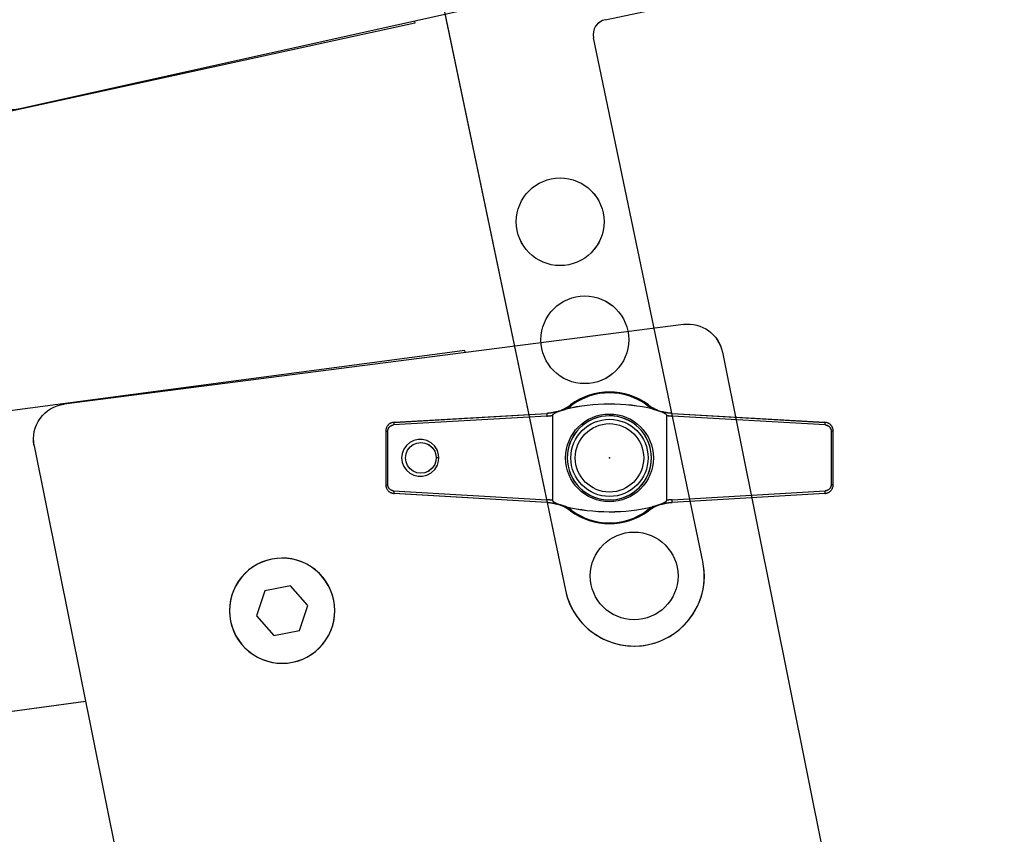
# Model space of a CAD drawing. Header units: millimetres. Extents: x 0 to 84100, y 0 to 59400.
# Tile 78 of 113: x 30181 to 30237, y 44836 to 44882. Entities that reach past the tile are written whole.
import ezdxf

# ---------------------------------------------------------------- set-up
doc = ezdxf.new("R2010")
doc.units = ezdxf.units.MM

# ---------------------------------------------------------------- blocks, each defined once
blk = doc.blocks.new('DV-PIN25 TOP')
at = {"linetype": 'Continuous'}
for p, q in [((-7.13, 4.77), (-24.6, 3.76)), ((24.6, 3.76), (7.13, 4.77)), ((-25.5, 3.06), (-25.26, 3.06)), ((-25.26, -3.06), (-25.26, 3.06)), ((25.5, 3.06), (25.26, 3.06)), ((25.26, 3.06), (25.26, -3.06)), ((-25.5, -3.06), (-25.26, -3.06)), ((25.5, -3.06), (25.26, -3.06)), ((-24.6, -3.76), (-7.13, -4.77)), ((7.13, -4.77), (24.6, -3.76))]:
    blk.add_line(p, q, dxfattribs=at).dxf.unprotected_set("ltscale", 0)
for p, q in [((-24.56, 4.05), (-7.13, 5.07)), ((-6.48, 4.85), (-6.48, -4.85)), ((-6.46, -4.88), (-6.46, 4.88)), ((6.5, 4.87), (6.5, -4.87)), ((6.52, -4.84), (6.52, 4.84)), ((7.13, 5.07), (24.56, 4.05)), ((-25.5, 3.06), (-25.5, -3.06)), ((25.5, -3.06), (25.5, 3.06)), ((-7.13, -5.07), (-24.56, -4.05)), ((24.56, -4.05), (7.13, -5.07))]:
    blk.add_line(p, q, dxfattribs=at)
for points in [[(-5.96, 5.28), (-6.01, 5.26), (-6.06, 5.25), (-6.1, 5.24), (-6.15, 5.22), (-6.2, 5.21), (-6.25, 5.2), (-6.3, 5.19), (-6.34, 5.18), (-6.39, 5.17), (-6.44, 5.16), (-6.49, 5.15), (-6.54, 5.14), (-6.59, 5.13), (-6.64, 5.12), (-6.69, 5.12), (-6.73, 5.11), (-6.78, 5.1), (-6.83, 5.1), (-6.88, 5.09), (-6.93, 5.08), (-6.98, 5.08), (-7.03, 5.08), (-7.08, 5.07), (-7.13, 5.07)], [(-6.48, 4.85), (-6.48, 4.85), (-6.48, 4.85), (-6.48, 4.85), (-6.48, 4.85), (-6.48, 4.86), (-6.48, 4.86), (-6.48, 4.86), (-6.48, 4.86), (-6.47, 4.86), (-6.47, 4.86), (-6.47, 4.86), (-6.47, 4.87), (-6.47, 4.87), (-6.47, 4.87), (-6.47, 4.87), (-6.47, 4.87), (-6.47, 4.87), (-6.46, 4.87), (-6.46, 4.87), (-6.46, 4.88), (-6.46, 4.88), (-6.46, 4.88), (-6.46, 4.88), (-6.46, 4.88)], [(-6.46, 4.88), (-6.45, 4.9), (-6.44, 4.93), (-6.42, 4.95), (-6.41, 4.97), (-6.39, 4.98), (-6.38, 5), (-6.36, 5.02), (-6.34, 5.03), (-6.32, 5.05), (-6.3, 5.06), (-6.28, 5.08), (-6.26, 5.09), (-6.23, 5.11), (-6.21, 5.12), (-6.19, 5.14), (-6.16, 5.15), (-6.14, 5.16), (-6.11, 5.18), (-6.09, 5.19), (-6.06, 5.2), (-6.03, 5.22), (-6, 5.23), (-5.97, 5.25), (-5.94, 5.26)], [(-5.96, 5.28), (-5.96, 5.28), (-5.96, 5.28), (-5.96, 5.28), (-5.96, 5.28), (-5.96, 5.28), (-5.96, 5.28), (-5.96, 5.28), (-5.95, 5.28), (-5.95, 5.28), (-5.95, 5.28), (-5.95, 5.28), (-5.95, 5.28), (-5.95, 5.27), (-5.95, 5.27), (-5.95, 5.27), (-5.95, 5.27), (-5.95, 5.27), (-5.95, 5.27), (-5.95, 5.27), (-5.94, 5.27), (-5.94, 5.27), (-5.94, 5.26), (-5.94, 5.26), (-5.94, 5.26)], [(-5.94, 5.26), (-5.9, 5.27), (-5.86, 5.29), (-5.82, 5.3), (-5.78, 5.31), (-5.73, 5.32), (-5.69, 5.34), (-5.65, 5.35), (-5.61, 5.36), (-5.57, 5.38), (-5.53, 5.39), (-5.49, 5.4), (-5.45, 5.42), (-5.41, 5.43), (-5.38, 5.44), (-5.34, 5.45), (-5.3, 5.46), (-5.27, 5.47), (-5.23, 5.48), (-5.2, 5.49), (-5.17, 5.5), (-5.13, 5.51), (-5.1, 5.52), (-5.07, 5.53), (-5.03, 5.54)], [(5, 5.56), (5.03, 5.55), (5.06, 5.54), (5.1, 5.53), (5.13, 5.52), (5.17, 5.51), (5.2, 5.5), (5.24, 5.49), (5.28, 5.48), (5.32, 5.47), (5.36, 5.45), (5.4, 5.44), (5.44, 5.43), (5.48, 5.41), (5.52, 5.4), (5.56, 5.38), (5.61, 5.37), (5.65, 5.36), (5.69, 5.34), (5.73, 5.33), (5.78, 5.32), (5.82, 5.3), (5.86, 5.29), (5.91, 5.28), (5.95, 5.26)], [(5.97, 5.28), (5.97, 5.28), (5.96, 5.28), (5.96, 5.28), (5.96, 5.28), (5.96, 5.28), (5.96, 5.28), (5.96, 5.28), (5.96, 5.28), (5.96, 5.28), (5.96, 5.28), (5.96, 5.27), (5.96, 5.27), (5.96, 5.27), (5.96, 5.27), (5.96, 5.27), (5.96, 5.27), (5.95, 5.27), (5.95, 5.27), (5.95, 5.27), (5.95, 5.27), (5.95, 5.27), (5.95, 5.27), (5.95, 5.26), (5.95, 5.26)], [(5.95, 5.26), (5.98, 5.25), (6.01, 5.24), (6.04, 5.22), (6.07, 5.21), (6.1, 5.19), (6.13, 5.18), (6.15, 5.17), (6.18, 5.15), (6.2, 5.14), (6.23, 5.13), (6.25, 5.11), (6.28, 5.1), (6.3, 5.08), (6.33, 5.07), (6.35, 5.05), (6.37, 5.03), (6.39, 5.02), (6.41, 5), (6.43, 4.98), (6.45, 4.96), (6.46, 4.94), (6.48, 4.92), (6.49, 4.9), (6.5, 4.87)], [(7.13, 5.07), (7.08, 5.07), (7.03, 5.08), (6.98, 5.08), (6.93, 5.08), (6.88, 5.09), (6.83, 5.1), (6.79, 5.1), (6.74, 5.11), (6.69, 5.11), (6.64, 5.12), (6.59, 5.13), (6.54, 5.14), (6.49, 5.15), (6.44, 5.16), (6.4, 5.17), (6.35, 5.18), (6.3, 5.19), (6.25, 5.2), (6.2, 5.21), (6.16, 5.22), (6.11, 5.24), (6.06, 5.25), (6.01, 5.26), (5.97, 5.28)], [(6.5, 4.87), (6.5, 4.87), (6.5, 4.87), (6.5, 4.87), (6.5, 4.87), (6.5, 4.87), (6.5, 4.87), (6.51, 4.86), (6.51, 4.86), (6.51, 4.86), (6.51, 4.86), (6.51, 4.86), (6.51, 4.86), (6.51, 4.86), (6.51, 4.86), (6.51, 4.85), (6.52, 4.85), (6.52, 4.85), (6.52, 4.85), (6.52, 4.85), (6.52, 4.85), (6.52, 4.85), (6.52, 4.84), (6.52, 4.84), (6.52, 4.84)], [(-24.56, 4.05), (-24.62, 4.05), (-24.68, 4.04), (-24.74, 4.03), (-24.8, 4.01), (-24.86, 3.99), (-24.92, 3.96), (-24.97, 3.94), (-25.03, 3.91), (-25.08, 3.87), (-25.13, 3.83), (-25.18, 3.79), (-25.22, 3.75), (-25.27, 3.7), (-25.3, 3.65), (-25.34, 3.6), (-25.37, 3.54), (-25.4, 3.49), (-25.43, 3.43), (-25.45, 3.37), (-25.47, 3.31), (-25.48, 3.25), (-25.49, 3.18), (-25.5, 3.12), (-25.5, 3.06)], [(25.5, 3.06), (25.5, 3.12), (25.49, 3.18), (25.48, 3.25), (25.47, 3.31), (25.45, 3.37), (25.43, 3.43), (25.4, 3.49), (25.37, 3.54), (25.34, 3.6), (25.3, 3.65), (25.27, 3.7), (25.22, 3.75), (25.18, 3.79), (25.13, 3.83), (25.08, 3.87), (25.03, 3.9), (24.98, 3.94), (24.92, 3.96), (24.86, 3.99), (24.8, 4.01), (24.74, 4.03), (24.68, 4.04), (24.62, 4.05), (24.56, 4.05)], [(-19.44, 0), (-19.48, 0.36), (-19.62, 0.83), (-19.91, 1.32), (-20.33, 1.72), (-20.81, 1.98), (-21.31, 2.1), (-21.82, 2.1), (-22.31, 1.98), (-22.76, 1.75), (-23.15, 1.41), (-23.44, 0.99), (-23.62, 0.51), (-23.69, 0), (-23.62, -0.51), (-23.44, -0.99), (-23.15, -1.41), (-22.76, -1.75), (-22.31, -1.98), (-21.82, -2.1), (-21.31, -2.1), (-20.81, -1.98), (-20.33, -1.72), (-19.91, -1.32), (-19.62, -0.83), (-19.48, -0.37), (-19.44, 0)], [(-19.75, 0), (-19.78, -0.34), (-19.92, -0.76), (-20.21, -1.18), (-20.61, -1.5), (-21.05, -1.69), (-21.5, -1.75), (-21.95, -1.69), (-22.37, -1.52), (-22.73, -1.24), (-23.01, -0.88), (-23.19, -0.46), (-23.25, 0), (-23.19, 0.46), (-23.01, 0.88), (-22.73, 1.24), (-22.37, 1.52), (-21.95, 1.69), (-21.5, 1.75), (-21.05, 1.69), (-20.61, 1.51), (-20.21, 1.18), (-19.92, 0.76), (-19.78, 0.33), (-19.75, 0)], [(-25.5, -3.06), (-25.5, -3.12), (-25.49, -3.18), (-25.48, -3.25), (-25.47, -3.31), (-25.45, -3.37), (-25.43, -3.43), (-25.4, -3.49), (-25.37, -3.54), (-25.34, -3.6), (-25.3, -3.65), (-25.27, -3.7), (-25.22, -3.75), (-25.18, -3.79), (-25.13, -3.83), (-25.08, -3.87), (-25.03, -3.9), (-24.98, -3.94), (-24.92, -3.96), (-24.86, -3.99), (-24.8, -4.01), (-24.74, -4.03), (-24.68, -4.04), (-24.62, -4.05), (-24.56, -4.05)], [(24.56, -4.05), (24.62, -4.05), (24.68, -4.04), (24.74, -4.03), (24.8, -4.01), (24.86, -3.99), (24.92, -3.96), (24.97, -3.94), (25.03, -3.91), (25.08, -3.87), (25.13, -3.83), (25.18, -3.79), (25.22, -3.75), (25.27, -3.7), (25.3, -3.65), (25.34, -3.6), (25.37, -3.54), (25.4, -3.49), (25.43, -3.43), (25.45, -3.37), (25.47, -3.31), (25.48, -3.25), (25.49, -3.18), (25.5, -3.12), (25.5, -3.06)], [(-7.13, -5.07), (-7.08, -5.07), (-7.03, -5.08), (-6.98, -5.08), (-6.93, -5.09), (-6.88, -5.09), (-6.83, -5.1), (-6.78, -5.1), (-6.73, -5.11), (-6.68, -5.12), (-6.63, -5.12), (-6.58, -5.13), (-6.53, -5.14), (-6.48, -5.15), (-6.44, -5.16), (-6.39, -5.17), (-6.34, -5.18), (-6.29, -5.19), (-6.24, -5.2), (-6.19, -5.21), (-6.14, -5.23), (-6.09, -5.24), (-6.05, -5.25), (-6, -5.27), (-5.95, -5.28)], [(-6.46, -4.88), (-6.46, -4.88), (-6.46, -4.88), (-6.46, -4.88), (-6.46, -4.88), (-6.46, -4.87), (-6.46, -4.87), (-6.47, -4.87), (-6.47, -4.87), (-6.47, -4.87), (-6.47, -4.87), (-6.47, -4.87), (-6.47, -4.87), (-6.47, -4.86), (-6.47, -4.86), (-6.47, -4.86), (-6.48, -4.86), (-6.48, -4.86), (-6.48, -4.86), (-6.48, -4.86), (-6.48, -4.85), (-6.48, -4.85), (-6.48, -4.85), (-6.48, -4.85), (-6.48, -4.85)], [(-5.93, -5.27), (-5.96, -5.25), (-5.99, -5.24), (-6.02, -5.22), (-6.05, -5.21), (-6.07, -5.2), (-6.1, -5.18), (-6.13, -5.17), (-6.15, -5.16), (-6.18, -5.14), (-6.2, -5.13), (-6.22, -5.11), (-6.25, -5.1), (-6.27, -5.08), (-6.29, -5.07), (-6.31, -5.05), (-6.33, -5.04), (-6.35, -5.02), (-6.37, -5), (-6.39, -4.99), (-6.41, -4.97), (-6.42, -4.95), (-6.44, -4.93), (-6.45, -4.9), (-6.46, -4.88)], [(-5.93, -5.27), (-5.93, -5.27), (-5.93, -5.27), (-5.93, -5.27), (-5.94, -5.27), (-5.94, -5.27), (-5.94, -5.27), (-5.94, -5.27), (-5.94, -5.28), (-5.94, -5.28), (-5.94, -5.28), (-5.94, -5.28), (-5.94, -5.28), (-5.94, -5.28), (-5.94, -5.28), (-5.94, -5.28), (-5.95, -5.28), (-5.95, -5.28), (-5.95, -5.28), (-5.95, -5.28), (-5.95, -5.28), (-5.95, -5.28), (-5.95, -5.28), (-5.95, -5.28), (-5.95, -5.28)], [(-5.02, -5.55), (-5.05, -5.54), (-5.08, -5.53), (-5.11, -5.52), (-5.15, -5.51), (-5.18, -5.5), (-5.21, -5.49), (-5.25, -5.48), (-5.28, -5.47), (-5.32, -5.46), (-5.36, -5.45), (-5.4, -5.44), (-5.43, -5.42), (-5.47, -5.41), (-5.51, -5.4), (-5.55, -5.38), (-5.6, -5.37), (-5.64, -5.36), (-5.68, -5.34), (-5.72, -5.33), (-5.76, -5.32), (-5.8, -5.3), (-5.85, -5.29), (-5.89, -5.28), (-5.93, -5.27)], [(5.94, -5.27), (5.9, -5.28), (5.85, -5.29), (5.81, -5.31), (5.77, -5.32), (5.73, -5.33), (5.68, -5.35), (5.64, -5.36), (5.6, -5.38), (5.55, -5.39), (5.51, -5.4), (5.47, -5.42), (5.43, -5.43), (5.39, -5.44), (5.35, -5.46), (5.32, -5.47), (5.28, -5.48), (5.24, -5.49), (5.21, -5.5), (5.17, -5.51), (5.13, -5.53), (5.1, -5.54), (5.06, -5.55), (5.02, -5.56), (4.98, -5.57)], [(6.5, -4.87), (6.49, -4.9), (6.48, -4.92), (6.46, -4.94), (6.45, -4.96), (6.43, -4.98), (6.41, -5), (6.39, -5.02), (6.37, -5.03), (6.35, -5.05), (6.32, -5.07), (6.3, -5.08), (6.28, -5.1), (6.25, -5.11), (6.23, -5.13), (6.2, -5.14), (6.17, -5.16), (6.15, -5.17), (6.12, -5.18), (6.09, -5.2), (6.06, -5.21), (6.03, -5.23), (6, -5.24), (5.97, -5.25), (5.94, -5.27)], [(5.94, -5.27), (5.94, -5.27), (5.94, -5.27), (5.94, -5.27), (5.94, -5.27), (5.94, -5.27), (5.94, -5.27), (5.95, -5.27), (5.95, -5.27), (5.95, -5.28), (5.95, -5.28), (5.95, -5.28), (5.95, -5.28), (5.95, -5.28), (5.95, -5.28), (5.95, -5.28), (5.95, -5.28), (5.95, -5.28), (5.95, -5.28), (5.95, -5.28), (5.95, -5.28), (5.95, -5.28), (5.95, -5.28), (5.96, -5.28), (5.96, -5.28)], [(5.96, -5.28), (6, -5.27), (6.05, -5.25), (6.1, -5.24), (6.15, -5.23), (6.19, -5.21), (6.24, -5.2), (6.29, -5.19), (6.34, -5.18), (6.39, -5.17), (6.44, -5.16), (6.49, -5.15), (6.54, -5.14), (6.58, -5.13), (6.63, -5.12), (6.68, -5.12), (6.73, -5.11), (6.78, -5.1), (6.83, -5.1), (6.88, -5.09), (6.93, -5.09), (6.98, -5.08), (7.03, -5.08), (7.08, -5.07), (7.13, -5.07)], [(6.52, -4.84), (6.52, -4.84), (6.52, -4.84), (6.52, -4.85), (6.52, -4.85), (6.52, -4.85), (6.52, -4.85), (6.52, -4.85), (6.52, -4.85), (6.51, -4.85), (6.51, -4.86), (6.51, -4.86), (6.51, -4.86), (6.51, -4.86), (6.51, -4.86), (6.51, -4.86), (6.51, -4.86), (6.51, -4.86), (6.5, -4.87), (6.5, -4.87), (6.5, -4.87), (6.5, -4.87), (6.5, -4.87), (6.5, -4.87), (6.5, -4.87)]]:
    blk.add_lwpolyline(points, dxfattribs=at)
for points in [[(-7.13, 4.77), (-7.1, 4.77), (-7.07, 4.77), (-7.05, 4.78), (-7.02, 4.78), (-6.99, 4.78), (-6.97, 4.78), (-6.94, 4.78), (-6.91, 4.79), (-6.88, 4.79), (-6.86, 4.79), (-6.83, 4.8), (-6.8, 4.8), (-6.78, 4.8), (-6.75, 4.81), (-6.72, 4.81), (-6.69, 4.81), (-6.67, 4.82), (-6.64, 4.82), (-6.61, 4.83), (-6.59, 4.83), (-6.56, 4.83), (-6.53, 4.84), (-6.51, 4.84), (-6.48, 4.85)], [(6.52, 4.84), (6.54, 4.84), (6.57, 4.83), (6.6, 4.83), (6.62, 4.82), (6.65, 4.82), (6.67, 4.82), (6.7, 4.81), (6.72, 4.81), (6.75, 4.81), (6.77, 4.8), (6.8, 4.8), (6.82, 4.8), (6.85, 4.79), (6.87, 4.79), (6.9, 4.79), (6.92, 4.79), (6.95, 4.78), (6.98, 4.78), (7, 4.78), (7.03, 4.78), (7.05, 4.78), (7.08, 4.77), (7.1, 4.77), (7.13, 4.77)], [(-25.26, 3.06), (-25.26, 3.1), (-25.26, 3.15), (-25.25, 3.19), (-25.24, 3.23), (-25.23, 3.28), (-25.21, 3.32), (-25.19, 3.36), (-25.17, 3.4), (-25.15, 3.44), (-25.13, 3.47), (-25.1, 3.51), (-25.07, 3.54), (-25.04, 3.57), (-25, 3.6), (-24.97, 3.63), (-24.93, 3.65), (-24.89, 3.67), (-24.86, 3.69), (-24.81, 3.71), (-24.77, 3.72), (-24.73, 3.74), (-24.69, 3.74), (-24.65, 3.75), (-24.6, 3.76)], [(24.6, 3.76), (24.65, 3.75), (24.69, 3.74), (24.73, 3.74), (24.77, 3.72), (24.82, 3.71), (24.86, 3.69), (24.89, 3.67), (24.93, 3.65), (24.97, 3.63), (25, 3.6), (25.04, 3.57), (25.07, 3.54), (25.1, 3.51), (25.13, 3.47), (25.15, 3.44), (25.17, 3.4), (25.19, 3.36), (25.21, 3.32), (25.23, 3.28), (25.24, 3.23), (25.25, 3.19), (25.26, 3.15), (25.26, 3.1), (25.26, 3.06)], [(-19.44, 0), (-19.46, 0), (-19.47, 0), (-19.48, 0), (-19.5, 0), (-19.51, 0), (-19.52, 0), (-19.53, 0), (-19.55, 0), (-19.56, 0), (-19.57, 0), (-19.58, 0), (-19.6, 0), (-19.61, 0), (-19.62, 0), (-19.64, 0), (-19.65, 0), (-19.66, 0), (-19.67, 0), (-19.69, 0), (-19.7, 0), (-19.71, 0), (-19.72, 0), (-19.74, 0), (-19.75, 0)], [(-24.6, -3.76), (-24.65, -3.75), (-24.69, -3.74), (-24.73, -3.74), (-24.77, -3.72), (-24.82, -3.71), (-24.86, -3.69), (-24.89, -3.67), (-24.93, -3.65), (-24.97, -3.63), (-25, -3.6), (-25.04, -3.57), (-25.07, -3.54), (-25.1, -3.51), (-25.13, -3.47), (-25.15, -3.44), (-25.17, -3.4), (-25.19, -3.36), (-25.21, -3.32), (-25.23, -3.28), (-25.24, -3.23), (-25.25, -3.19), (-25.26, -3.15), (-25.26, -3.1), (-25.26, -3.06)], [(25.26, -3.06), (25.26, -3.1), (25.26, -3.15), (25.25, -3.19), (25.24, -3.23), (25.23, -3.28), (25.21, -3.32), (25.19, -3.36), (25.17, -3.4), (25.15, -3.44), (25.13, -3.47), (25.1, -3.51), (25.07, -3.54), (25.04, -3.57), (25, -3.6), (24.97, -3.63), (24.93, -3.65), (24.89, -3.67), (24.86, -3.69), (24.81, -3.71), (24.77, -3.72), (24.73, -3.74), (24.69, -3.74), (24.65, -3.75), (24.6, -3.76)], [(-6.48, -4.85), (-6.51, -4.84), (-6.53, -4.84), (-6.56, -4.83), (-6.59, -4.83), (-6.61, -4.83), (-6.64, -4.82), (-6.67, -4.82), (-6.69, -4.81), (-6.72, -4.81), (-6.75, -4.81), (-6.78, -4.8), (-6.8, -4.8), (-6.83, -4.8), (-6.86, -4.79), (-6.88, -4.79), (-6.91, -4.79), (-6.94, -4.78), (-6.97, -4.78), (-6.99, -4.78), (-7.02, -4.78), (-7.05, -4.78), (-7.07, -4.77), (-7.1, -4.77), (-7.13, -4.77)], [(7.13, -4.77), (7.1, -4.77), (7.08, -4.77), (7.05, -4.78), (7.03, -4.78), (7, -4.78), (6.98, -4.78), (6.95, -4.78), (6.92, -4.79), (6.9, -4.79), (6.87, -4.79), (6.85, -4.79), (6.82, -4.8), (6.8, -4.8), (6.77, -4.8), (6.75, -4.81), (6.72, -4.81), (6.7, -4.81), (6.67, -4.82), (6.65, -4.82), (6.62, -4.82), (6.6, -4.83), (6.57, -4.83), (6.54, -4.84), (6.52, -4.84)]]:
    blk.add_lwpolyline(points, dxfattribs=at).dxf.unprotected_set("ltscale", 0)
blk.add_circle((0, 0), 4.4, dxfattribs=at)
blk.add_circle((0, 0), 3.9, dxfattribs=at).dxf.unprotected_set("ltscale", 0)
for centre, radius, start, end in [((0, 0), 7.5, 53.6001, 126.3999), ((-7.42, 10.06), 5, 286.9511, 306.3999), ((0.02, -15.49), 21.62, 76.6974, 103.5126), ((7.42, 10.06), 5, 233.6001, 253.1195), ((-7.42, -10.06), 5, 53.6001, 72.9302), ((0.02, 15.48), 21.62, 256.5256, 283.2663), ((7.42, -10.06), 5, 106.9997, 126.3999), ((0, 0), 7.5, 233.6001, 306.3999)]:
    blk.add_arc(centre, radius, start, end, dxfattribs=at)
for centre, radius, start, end in [((0, 0.21), 7.2, 53.6001, 126.3999), ((-7.42, 10.27), 5.3, 296.7477, 306.3999), ((7.42, 10.27), 5.3, 233.6001, 242.8141), ((-7.42, -10.27), 5.3, 53.6001, 63.0825), ((7.42, -10.27), 5.3, 117.3482, 126.3999), ((0, -0.21), 7.2, 233.6001, 306.3999)]:
    blk.add_arc(centre, radius, start, end, dxfattribs=at).dxf.unprotected_set("ltscale", 0)
for centre, major_axis, ratio, start_param, end_param in [((-4.27, 5.8), (-0.178, 0.241), 0.510327, 5.317856, 6.283185), ((4.27, 5.8), (0.178, 0.241), 0.510327, 0, 0.965329), ((-7.11, 4.77), (-0.017, 0.299), 0.059214, 0, 1.567349), ((7.11, 4.77), (0.017, 0.299), 0.059203, 4.715836, 6.283185), ((-24.54, 3.76), (-0.017, 0.299), 0.204393, 0, 1.558898), ((24.54, 3.76), (0.017, 0.299), 0.204379, 4.724287, 6.283185), ((-24.54, -3.76), (-0.017, -0.299), 0.204393, 4.724288, 6.283185), ((24.54, -3.76), (0.017, -0.299), 0.204379, 0, 1.558898), ((-7.11, -4.77), (-0.017, -0.299), 0.059214, 4.715836, 6.283185), ((7.11, -4.77), (0.017, -0.299), 0.059203, 0, 1.56735), ((-4.27, -5.8), (-0.178, -0.241), 0.510327, 0, 0.965329), ((4.27, -5.8), (0.178, -0.241), 0.510327, 5.317856, 6.283185)]:
    blk.add_ellipse(centre, major_axis=major_axis, ratio=ratio, start_param=start_param, end_param=end_param, dxfattribs=at).dxf.unprotected_set("ltscale", 0)
blk = doc.blocks.new('DV-ANGLE P2')
at = {"linetype": 'Continuous'}
for p, q in [((15, 15.25), (15, 14.25)), ((18.5, 6.75), (18.5, 15.25)), ((11.5, 10.75), (11.5, 9.75)), ((9.75, 8), (0, 8)), ((81.25, 5), (20.25, 5)), ((0.28, -8.48), (1.44, -10.5)), ((2.31, -11), (81.25, -11))]:
    blk.add_line(p, q, dxfattribs=at)
for centre in [(0, 0), (40, -3), (53.75, -3), (67.5, -3), (81.25, -3)]:
    blk.add_circle(centre, 5, dxfattribs=at)
for centre, radius, start, end in [((16.75, 15.25), 1.75, 0, 180), ((13.25, 14.25), 1.75, 270, 0), ((13.25, 10.75), 1.75, 90, 180), ((9.75, 9.75), 1.75, 270, 0), ((0, 0), 8, 90, 266.251), ((20.25, 6.75), 1.75, 180, 270), ((81.25, -3), 8, 270, 90), ((-0.59, -8.98), 1, 30, 86.251), ((2.31, -10), 1, 210, 270)]:
    blk.add_arc(centre, radius, start, end, dxfattribs=at)
blk = doc.blocks.new('DV-DOSC-SIDE')
for p, q in [((406.26, -12.51), (-0.04, 14.44)), ((431.28, -14.51), (360.28, -9.51)), ((406.25, -12.75), (406.26, -12.51)), ((356, -13.5), (356, -186.5)), ((435, -18.5), (435, -181.5)), ((356, -43.25), (64, -23.88)), ((431.28, -185.49), (360.28, -190.49)), ((406.25, -187.25), (406.26, -187.49)), ((406.26, -187.49), (10, -213.77))]:
    blk.add_line(p, q)
blk.add_lwpolyline([(378.5, -34.9), (377, -37.5), (378.5, -40.1), (381.5, -40.1), (383, -37.5), (381.5, -34.9)], close=True)
at = {"extrusion": (0, 0, -1)}
for centre, major_axis, start_param, end_param in [((360, -13.5), (-2.83, 2.83), 5.497787, 7.13889), ((431, -18.5), (2.83, 2.83), -0.715092, 0.785398), ((420, -27.77), (3.39, 3.39), 3.926991, 10.210176), ((380, -37.5), (-4.24, 4.24), 5.497787, 11.780972), ((360, -186.5), (2.83, 2.83), 2.285888, 3.926991)]:
    blk.add_ellipse(centre, major_axis=major_axis, ratio=1, start_param=start_param, end_param=end_param, dxfattribs=at)
blk.add_point((420, -27.77))

msp = doc.modelspace()

# ---------------------------------------------------------------- linework, layer by layer
at = {"color": 7, "linetype": 'Continuous'}
for p, q in [((30203.642, 44888.346), (30211.712, 44849.709)), ((30213.985, 44882.236), (30218.145, 44883.105)), ((30219.543, 44851.345), (30213.307, 44881.201)), ((30201.943, 44859.284), (30210.658, 44859.792)), ((30210.983, 44859.681), (30210.983, 44854.833)), ((30210.994, 44854.817), (30210.994, 44859.697)), ((30217.47, 44859.693), (30217.47, 44854.821)), ((30217.482, 44854.837), (30217.482, 44859.677)), ((30217.786, 44859.792), (30226.501, 44859.284)), ((30201.472, 44858.785), (30201.472, 44855.729)), ((30226.972, 44855.729), (30226.972, 44858.785)), ((30210.658, 44854.722), (30201.943, 44855.229)), ((30226.501, 44855.229), (30217.786, 44854.722))]:
    msp.add_line(p, q, dxfattribs=at)
at = {"color": 7}
for p, q in [((30215.35, 44884.878), (30180.611, 44877.151)), ((30203.127, 44882.037), (30009.123, 44839.714)), ((30203.102, 44882.153), (30203.127, 44882.037)), ((30218.439, 44864.869), (30183.143, 44860.321)), ((30205.979, 44863.384), (30004.156, 44836.541)), ((30205.995, 44863.265), (30205.979, 44863.384)), ((30220.655, 44863.28), (30236.723, 44783.379)), ((30181.438, 44857.943), (30198.491, 44773.141)), ((30184.37, 44843.36), (30039.327, 44824.069))]:
    msp.add_line(p, q, dxfattribs=at)
at = {"color": 7, "linetype": 'Continuous'}
for p, q in [((30210.658, 44859.642), (30201.921, 44859.135)), ((30226.523, 44859.135), (30217.786, 44859.642)), ((30201.472, 44858.785), (30201.59, 44858.785)), ((30201.59, 44855.729), (30201.59, 44858.785)), ((30226.854, 44858.785), (30226.854, 44855.729)), ((30226.972, 44858.785), (30226.854, 44858.785)), ((30201.472, 44855.729), (30201.59, 44855.729)), ((30226.972, 44855.729), (30226.854, 44855.729)), ((30201.921, 44855.379), (30210.658, 44854.872)), ((30217.786, 44854.872), (30226.523, 44855.379))]:
    msp.add_line(p, q, dxfattribs=at).dxf.unprotected_set("ltscale", 0)
for points in [[(30211.242, 44859.896), (30211.218, 44859.889), (30211.194, 44859.882), (30211.17, 44859.875), (30211.146, 44859.869), (30211.122, 44859.863), (30211.098, 44859.857), (30211.074, 44859.851), (30211.05, 44859.846), (30211.026, 44859.841), (30211.001, 44859.836), (30210.977, 44859.831), (30210.953, 44859.826), (30210.928, 44859.822), (30210.904, 44859.818), (30210.879, 44859.814), (30210.855, 44859.811), (30210.83, 44859.808), (30210.806, 44859.805), (30210.781, 44859.802), (30210.757, 44859.799), (30210.732, 44859.797), (30210.708, 44859.795), (30210.683, 44859.793), (30210.658, 44859.792)], [(30210.983, 44859.681), (30210.983, 44859.682), (30210.983, 44859.682), (30210.983, 44859.683), (30210.983, 44859.684), (30210.983, 44859.685), (30210.984, 44859.686), (30210.984, 44859.686), (30210.985, 44859.687), (30210.985, 44859.688), (30210.985, 44859.688), (30210.986, 44859.689), (30210.986, 44859.69), (30210.987, 44859.69), (30210.988, 44859.691), (30210.988, 44859.692), (30210.989, 44859.692), (30210.989, 44859.693), (30210.99, 44859.693), (30210.991, 44859.694), (30210.991, 44859.695), (30210.992, 44859.695), (30210.993, 44859.696), (30210.993, 44859.696), (30210.994, 44859.697)], [(30210.994, 44859.697), (30210.998, 44859.709), (30211.003, 44859.719), (30211.01, 44859.73), (30211.017, 44859.74), (30211.025, 44859.749), (30211.034, 44859.757), (30211.043, 44859.766), (30211.052, 44859.774), (30211.062, 44859.782), (30211.072, 44859.789), (30211.083, 44859.797), (30211.094, 44859.804), (30211.106, 44859.812), (30211.117, 44859.819), (30211.129, 44859.826), (30211.141, 44859.832), (30211.153, 44859.839), (30211.166, 44859.846), (30211.179, 44859.852), (30211.192, 44859.859), (30211.206, 44859.866), (30211.221, 44859.873), (30211.236, 44859.88), (30211.252, 44859.887)], [(30211.242, 44859.896), (30211.242, 44859.896), (30211.243, 44859.896), (30211.243, 44859.896), (30211.243, 44859.896), (30211.244, 44859.896), (30211.244, 44859.896), (30211.244, 44859.896), (30211.245, 44859.896), (30211.245, 44859.895), (30211.245, 44859.895), (30211.246, 44859.895), (30211.246, 44859.894), (30211.247, 44859.894), (30211.247, 44859.894), (30211.247, 44859.893), (30211.248, 44859.893), (30211.248, 44859.892), (30211.249, 44859.892), (30211.249, 44859.891), (30211.25, 44859.89), (30211.25, 44859.89), (30211.251, 44859.889), (30211.251, 44859.888), (30211.252, 44859.887)], [(30211.252, 44859.887), (30211.272, 44859.894), (30211.293, 44859.9), (30211.314, 44859.906), (30211.334, 44859.912), (30211.355, 44859.919), (30211.375, 44859.925), (30211.396, 44859.932), (30211.416, 44859.939), (30211.437, 44859.945), (30211.457, 44859.952), (30211.476, 44859.958), (30211.496, 44859.964), (30211.515, 44859.971), (30211.533, 44859.977), (30211.552, 44859.983), (30211.57, 44859.988), (30211.587, 44859.994), (30211.605, 44859.999), (30211.622, 44860.004), (30211.638, 44860.009), (30211.655, 44860.014), (30211.672, 44860.018), (30211.689, 44860.023), (30211.706, 44860.027)], [(30216.72, 44860.036), (30216.737, 44860.032), (30216.753, 44860.028), (30216.77, 44860.023), (30216.788, 44860.018), (30216.806, 44860.013), (30216.824, 44860.007), (30216.843, 44860.002), (30216.862, 44859.996), (30216.881, 44859.989), (30216.901, 44859.983), (30216.921, 44859.976), (30216.941, 44859.97), (30216.962, 44859.963), (30216.983, 44859.956), (30217.004, 44859.949), (30217.026, 44859.942), (30217.047, 44859.935), (30217.068, 44859.928), (30217.089, 44859.921), (30217.11, 44859.915), (30217.132, 44859.908), (30217.153, 44859.901), (30217.175, 44859.895), (30217.197, 44859.888)], [(30217.205, 44859.895), (30217.205, 44859.895), (30217.204, 44859.895), (30217.204, 44859.895), (30217.204, 44859.895), (30217.204, 44859.895), (30217.203, 44859.895), (30217.203, 44859.895), (30217.203, 44859.895), (30217.202, 44859.895), (30217.202, 44859.894), (30217.202, 44859.894), (30217.201, 44859.894), (30217.201, 44859.894), (30217.201, 44859.893), (30217.2, 44859.893), (30217.2, 44859.893), (30217.199, 44859.892), (30217.199, 44859.892), (30217.199, 44859.891), (30217.198, 44859.891), (30217.198, 44859.89), (30217.197, 44859.89), (30217.197, 44859.889), (30217.197, 44859.888)], [(30217.197, 44859.888), (30217.212, 44859.881), (30217.227, 44859.875), (30217.242, 44859.868), (30217.257, 44859.861), (30217.271, 44859.854), (30217.285, 44859.847), (30217.298, 44859.841), (30217.311, 44859.834), (30217.324, 44859.827), (30217.337, 44859.82), (30217.349, 44859.812), (30217.362, 44859.805), (30217.374, 44859.797), (30217.385, 44859.79), (30217.396, 44859.782), (30217.407, 44859.774), (30217.417, 44859.765), (30217.427, 44859.757), (30217.436, 44859.748), (30217.445, 44859.738), (30217.453, 44859.728), (30217.46, 44859.717), (30217.466, 44859.706), (30217.47, 44859.693)], [(30217.786, 44859.792), (30217.761, 44859.793), (30217.737, 44859.795), (30217.712, 44859.797), (30217.688, 44859.799), (30217.663, 44859.802), (30217.639, 44859.805), (30217.615, 44859.808), (30217.59, 44859.811), (30217.566, 44859.814), (30217.542, 44859.818), (30217.517, 44859.822), (30217.493, 44859.826), (30217.469, 44859.831), (30217.444, 44859.835), (30217.42, 44859.84), (30217.396, 44859.845), (30217.372, 44859.851), (30217.348, 44859.856), (30217.324, 44859.862), (30217.3, 44859.868), (30217.276, 44859.875), (30217.252, 44859.881), (30217.229, 44859.888), (30217.205, 44859.895)], [(30217.47, 44859.693), (30217.471, 44859.693), (30217.472, 44859.692), (30217.472, 44859.691), (30217.473, 44859.691), (30217.474, 44859.69), (30217.475, 44859.69), (30217.475, 44859.689), (30217.476, 44859.688), (30217.476, 44859.688), (30217.477, 44859.687), (30217.478, 44859.687), (30217.478, 44859.686), (30217.479, 44859.685), (30217.479, 44859.685), (30217.48, 44859.684), (30217.48, 44859.683), (30217.48, 44859.683), (30217.481, 44859.682), (30217.481, 44859.681), (30217.481, 44859.68), (30217.482, 44859.68), (30217.482, 44859.679), (30217.482, 44859.678), (30217.482, 44859.677)], [(30201.943, 44859.284), (30201.912, 44859.282), (30201.881, 44859.277), (30201.851, 44859.27), (30201.821, 44859.262), (30201.791, 44859.251), (30201.763, 44859.239), (30201.735, 44859.225), (30201.707, 44859.209), (30201.681, 44859.192), (30201.656, 44859.173), (30201.633, 44859.152), (30201.61, 44859.13), (30201.589, 44859.107), (30201.57, 44859.082), (30201.552, 44859.056), (30201.535, 44859.029), (30201.521, 44859), (30201.508, 44858.971), (30201.497, 44858.942), (30201.488, 44858.911), (30201.481, 44858.88), (30201.476, 44858.849), (30201.473, 44858.817), (30201.472, 44858.785)], [(30226.972, 44858.785), (30226.971, 44858.817), (30226.968, 44858.848), (30226.963, 44858.88), (30226.956, 44858.911), (30226.947, 44858.941), (30226.936, 44858.971), (30226.923, 44859), (30226.909, 44859.029), (30226.892, 44859.056), (30226.875, 44859.082), (30226.855, 44859.107), (30226.834, 44859.13), (30226.811, 44859.152), (30226.788, 44859.173), (30226.763, 44859.192), (30226.737, 44859.209), (30226.71, 44859.225), (30226.682, 44859.239), (30226.653, 44859.251), (30226.624, 44859.262), (30226.593, 44859.27), (30226.563, 44859.277), (30226.532, 44859.282), (30226.501, 44859.284)], [(30204.5, 44857.257), (30204.484, 44857.439), (30204.414, 44857.674), (30204.269, 44857.915), (30204.059, 44858.115), (30203.817, 44858.245), (30203.566, 44858.307), (30203.312, 44858.307), (30203.066, 44858.247), (30202.84, 44858.13), (30202.649, 44857.962), (30202.502, 44857.752), (30202.41, 44857.512), (30202.379, 44857.257), (30202.41, 44857.001), (30202.502, 44856.762), (30202.649, 44856.552), (30202.84, 44856.384), (30203.066, 44856.267), (30203.312, 44856.207), (30203.566, 44856.207), (30203.817, 44856.269), (30204.059, 44856.399), (30204.269, 44856.599), (30204.414, 44856.84), (30204.484, 44857.071), (30204.5, 44857.257)], [(30204.347, 44857.257), (30204.331, 44857.089), (30204.26, 44856.878), (30204.118, 44856.666), (30203.918, 44856.505), (30203.698, 44856.411), (30203.472, 44856.382), (30203.247, 44856.411), (30203.037, 44856.498), (30202.856, 44856.635), (30202.716, 44856.816), (30202.627, 44857.028), (30202.597, 44857.257), (30202.627, 44857.485), (30202.716, 44857.698), (30202.856, 44857.878), (30203.037, 44858.016), (30203.247, 44858.102), (30203.472, 44858.132), (30203.698, 44858.102), (30203.918, 44858.01), (30204.117, 44857.847), (30204.26, 44857.636), (30204.331, 44857.422), (30204.347, 44857.257)], [(30201.472, 44855.729), (30201.473, 44855.697), (30201.476, 44855.665), (30201.481, 44855.634), (30201.488, 44855.603), (30201.497, 44855.573), (30201.508, 44855.543), (30201.521, 44855.514), (30201.535, 44855.485), (30201.552, 44855.458), (30201.57, 44855.432), (30201.589, 44855.407), (30201.61, 44855.384), (30201.633, 44855.362), (30201.656, 44855.341), (30201.681, 44855.322), (30201.707, 44855.304), (30201.734, 44855.289), (30201.762, 44855.275), (30201.791, 44855.263), (30201.82, 44855.252), (30201.851, 44855.244), (30201.881, 44855.237), (30201.912, 44855.232), (30201.943, 44855.229)], [(30226.501, 44855.229), (30226.532, 44855.232), (30226.563, 44855.237), (30226.593, 44855.244), (30226.623, 44855.252), (30226.653, 44855.262), (30226.681, 44855.275), (30226.709, 44855.289), (30226.737, 44855.304), (30226.763, 44855.322), (30226.788, 44855.341), (30226.811, 44855.362), (30226.834, 44855.384), (30226.855, 44855.407), (30226.874, 44855.432), (30226.892, 44855.458), (30226.909, 44855.485), (30226.923, 44855.513), (30226.936, 44855.542), (30226.947, 44855.572), (30226.956, 44855.603), (30226.963, 44855.634), (30226.968, 44855.665), (30226.971, 44855.697), (30226.972, 44855.729)], [(30210.658, 44854.722), (30210.683, 44854.721), (30210.708, 44854.719), (30210.733, 44854.717), (30210.758, 44854.714), (30210.782, 44854.712), (30210.807, 44854.709), (30210.832, 44854.706), (30210.856, 44854.703), (30210.881, 44854.699), (30210.906, 44854.695), (30210.931, 44854.691), (30210.955, 44854.687), (30210.98, 44854.682), (30211.004, 44854.678), (30211.029, 44854.673), (30211.053, 44854.667), (30211.078, 44854.662), (30211.102, 44854.656), (30211.126, 44854.65), (30211.151, 44854.644), (30211.175, 44854.637), (30211.199, 44854.63), (30211.223, 44854.623), (30211.247, 44854.616)], [(30210.994, 44854.817), (30210.993, 44854.817), (30210.993, 44854.818), (30210.992, 44854.819), (30210.991, 44854.819), (30210.991, 44854.82), (30210.99, 44854.82), (30210.989, 44854.821), (30210.989, 44854.822), (30210.988, 44854.822), (30210.988, 44854.823), (30210.987, 44854.824), (30210.986, 44854.824), (30210.986, 44854.825), (30210.985, 44854.825), (30210.985, 44854.826), (30210.985, 44854.827), (30210.984, 44854.828), (30210.984, 44854.828), (30210.983, 44854.829), (30210.983, 44854.83), (30210.983, 44854.831), (30210.983, 44854.831), (30210.983, 44854.832), (30210.983, 44854.833)], [(30211.256, 44854.624), (30211.242, 44854.631), (30211.227, 44854.638), (30211.213, 44854.645), (30211.199, 44854.651), (30211.185, 44854.658), (30211.172, 44854.665), (30211.159, 44854.671), (30211.147, 44854.678), (30211.134, 44854.685), (30211.122, 44854.692), (30211.11, 44854.7), (30211.098, 44854.707), (30211.087, 44854.715), (30211.076, 44854.722), (30211.065, 44854.73), (30211.055, 44854.738), (30211.045, 44854.746), (30211.036, 44854.754), (30211.027, 44854.763), (30211.018, 44854.773), (30211.011, 44854.783), (30211.004, 44854.793), (30210.998, 44854.805), (30210.994, 44854.817)], [(30211.256, 44854.624), (30211.256, 44854.624), (30211.255, 44854.623), (30211.255, 44854.622), (30211.254, 44854.622), (30211.254, 44854.621), (30211.254, 44854.62), (30211.253, 44854.62), (30211.253, 44854.619), (30211.252, 44854.619), (30211.252, 44854.618), (30211.251, 44854.618), (30211.251, 44854.618), (30211.251, 44854.617), (30211.25, 44854.617), (30211.25, 44854.617), (30211.25, 44854.617), (30211.249, 44854.616), (30211.249, 44854.616), (30211.248, 44854.616), (30211.248, 44854.616), (30211.248, 44854.616), (30211.248, 44854.616), (30211.247, 44854.616), (30211.247, 44854.616)], [(30211.713, 44854.483), (30211.697, 44854.487), (30211.682, 44854.491), (30211.665, 44854.495), (30211.649, 44854.5), (30211.632, 44854.505), (30211.615, 44854.51), (30211.598, 44854.516), (30211.58, 44854.521), (30211.561, 44854.527), (30211.543, 44854.533), (30211.524, 44854.539), (30211.505, 44854.545), (30211.485, 44854.552), (30211.465, 44854.558), (30211.445, 44854.565), (30211.424, 44854.572), (30211.404, 44854.578), (30211.383, 44854.585), (30211.362, 44854.592), (30211.341, 44854.598), (30211.32, 44854.605), (30211.299, 44854.612), (30211.278, 44854.618), (30211.256, 44854.624)], [(30217.192, 44854.623), (30217.17, 44854.617), (30217.149, 44854.61), (30217.127, 44854.604), (30217.106, 44854.597), (30217.085, 44854.59), (30217.063, 44854.583), (30217.042, 44854.576), (30217.02, 44854.569), (30216.999, 44854.562), (30216.979, 44854.556), (30216.958, 44854.549), (30216.938, 44854.542), (30216.918, 44854.536), (30216.899, 44854.529), (30216.88, 44854.523), (30216.861, 44854.517), (30216.843, 44854.511), (30216.825, 44854.505), (30216.807, 44854.5), (30216.788, 44854.494), (30216.77, 44854.489), (30216.751, 44854.484), (30216.732, 44854.479), (30216.713, 44854.474)], [(30217.47, 44854.821), (30217.466, 44854.808), (30217.46, 44854.797), (30217.453, 44854.786), (30217.445, 44854.775), (30217.436, 44854.766), (30217.427, 44854.757), (30217.417, 44854.748), (30217.406, 44854.74), (30217.396, 44854.731), (30217.384, 44854.723), (30217.372, 44854.715), (30217.36, 44854.708), (30217.347, 44854.7), (30217.335, 44854.693), (30217.322, 44854.686), (30217.309, 44854.679), (30217.296, 44854.672), (30217.282, 44854.665), (30217.268, 44854.658), (30217.253, 44854.651), (30217.238, 44854.644), (30217.223, 44854.637), (30217.208, 44854.63), (30217.192, 44854.623)], [(30217.192, 44854.623), (30217.192, 44854.623), (30217.193, 44854.622), (30217.193, 44854.622), (30217.193, 44854.621), (30217.194, 44854.621), (30217.194, 44854.62), (30217.195, 44854.62), (30217.195, 44854.62), (30217.195, 44854.619), (30217.196, 44854.619), (30217.196, 44854.618), (30217.196, 44854.618), (30217.197, 44854.618), (30217.197, 44854.618), (30217.197, 44854.618), (30217.198, 44854.617), (30217.198, 44854.617), (30217.198, 44854.617), (30217.199, 44854.617), (30217.199, 44854.617), (30217.199, 44854.617), (30217.199, 44854.617), (30217.2, 44854.617), (30217.2, 44854.617)], [(30217.2, 44854.617), (30217.224, 44854.624), (30217.248, 44854.631), (30217.271, 44854.638), (30217.295, 44854.644), (30217.32, 44854.65), (30217.344, 44854.656), (30217.368, 44854.662), (30217.392, 44854.668), (30217.416, 44854.673), (30217.441, 44854.678), (30217.465, 44854.683), (30217.49, 44854.687), (30217.514, 44854.691), (30217.539, 44854.695), (30217.563, 44854.699), (30217.588, 44854.703), (30217.613, 44854.706), (30217.637, 44854.709), (30217.662, 44854.712), (30217.687, 44854.714), (30217.711, 44854.717), (30217.736, 44854.719), (30217.761, 44854.721), (30217.786, 44854.722)], [(30217.482, 44854.837), (30217.482, 44854.836), (30217.482, 44854.835), (30217.482, 44854.834), (30217.481, 44854.833), (30217.481, 44854.833), (30217.481, 44854.832), (30217.48, 44854.831), (30217.48, 44854.83), (30217.48, 44854.83), (30217.479, 44854.829), (30217.479, 44854.828), (30217.478, 44854.828), (30217.478, 44854.827), (30217.477, 44854.827), (30217.476, 44854.826), (30217.476, 44854.825), (30217.475, 44854.825), (30217.474, 44854.824), (30217.474, 44854.824), (30217.473, 44854.823), (30217.472, 44854.822), (30217.472, 44854.822), (30217.471, 44854.821), (30217.47, 44854.821)]]:
    msp.add_lwpolyline(points, dxfattribs=at)
for points in [[(30210.658, 44859.642), (30210.672, 44859.643), (30210.685, 44859.644), (30210.699, 44859.645), (30210.712, 44859.646), (30210.726, 44859.647), (30210.739, 44859.648), (30210.753, 44859.649), (30210.767, 44859.65), (30210.78, 44859.652), (30210.794, 44859.653), (30210.807, 44859.655), (30210.821, 44859.656), (30210.834, 44859.658), (30210.848, 44859.66), (30210.861, 44859.662), (30210.875, 44859.663), (30210.888, 44859.665), (30210.902, 44859.667), (30210.915, 44859.669), (30210.929, 44859.672), (30210.942, 44859.674), (30210.956, 44859.676), (30210.969, 44859.678), (30210.983, 44859.681)], [(30217.482, 44859.677), (30217.495, 44859.675), (30217.507, 44859.673), (30217.52, 44859.671), (30217.532, 44859.669), (30217.545, 44859.667), (30217.558, 44859.665), (30217.57, 44859.663), (30217.583, 44859.662), (30217.596, 44859.66), (30217.608, 44859.658), (30217.621, 44859.657), (30217.634, 44859.655), (30217.646, 44859.654), (30217.659, 44859.652), (30217.672, 44859.651), (30217.684, 44859.65), (30217.697, 44859.649), (30217.71, 44859.647), (30217.722, 44859.646), (30217.735, 44859.645), (30217.748, 44859.644), (30217.76, 44859.644), (30217.773, 44859.643), (30217.786, 44859.642)], [(30201.59, 44858.785), (30201.591, 44858.807), (30201.593, 44858.83), (30201.597, 44858.852), (30201.602, 44858.873), (30201.608, 44858.895), (30201.616, 44858.916), (30201.625, 44858.936), (30201.635, 44858.956), (30201.646, 44858.975), (30201.659, 44858.993), (30201.673, 44859.01), (30201.687, 44859.027), (30201.703, 44859.042), (30201.72, 44859.057), (30201.737, 44859.07), (30201.756, 44859.082), (30201.775, 44859.093), (30201.794, 44859.103), (30201.815, 44859.111), (30201.835, 44859.119), (30201.856, 44859.125), (30201.878, 44859.129), (30201.899, 44859.133), (30201.921, 44859.135)], [(30226.523, 44859.135), (30226.545, 44859.133), (30226.566, 44859.129), (30226.588, 44859.125), (30226.609, 44859.119), (30226.63, 44859.111), (30226.65, 44859.103), (30226.669, 44859.093), (30226.688, 44859.082), (30226.707, 44859.07), (30226.724, 44859.056), (30226.741, 44859.042), (30226.757, 44859.027), (30226.771, 44859.01), (30226.785, 44858.993), (30226.798, 44858.975), (30226.809, 44858.955), (30226.819, 44858.936), (30226.828, 44858.915), (30226.836, 44858.894), (30226.842, 44858.873), (30226.847, 44858.851), (30226.851, 44858.829), (30226.853, 44858.807), (30226.854, 44858.785)], [(30204.5, 44857.257), (30204.494, 44857.257), (30204.487, 44857.257), (30204.481, 44857.257), (30204.474, 44857.257), (30204.468, 44857.257), (30204.462, 44857.257), (30204.455, 44857.257), (30204.449, 44857.257), (30204.443, 44857.257), (30204.436, 44857.257), (30204.43, 44857.257), (30204.423, 44857.257), (30204.417, 44857.257), (30204.411, 44857.257), (30204.404, 44857.257), (30204.398, 44857.257), (30204.392, 44857.257), (30204.385, 44857.257), (30204.379, 44857.257), (30204.373, 44857.257), (30204.366, 44857.257), (30204.36, 44857.257), (30204.353, 44857.257), (30204.347, 44857.257)], [(30201.921, 44855.379), (30201.899, 44855.381), (30201.878, 44855.384), (30201.856, 44855.389), (30201.835, 44855.395), (30201.814, 44855.402), (30201.794, 44855.411), (30201.775, 44855.421), (30201.756, 44855.432), (30201.737, 44855.444), (30201.72, 44855.457), (30201.703, 44855.472), (30201.687, 44855.487), (30201.673, 44855.504), (30201.659, 44855.521), (30201.646, 44855.539), (30201.635, 44855.558), (30201.625, 44855.578), (30201.616, 44855.598), (30201.608, 44855.619), (30201.602, 44855.641), (30201.597, 44855.662), (30201.593, 44855.684), (30201.591, 44855.706), (30201.59, 44855.729)], [(30226.854, 44855.729), (30226.853, 44855.706), (30226.851, 44855.684), (30226.847, 44855.662), (30226.842, 44855.64), (30226.836, 44855.619), (30226.828, 44855.598), (30226.819, 44855.578), (30226.809, 44855.558), (30226.798, 44855.539), (30226.785, 44855.521), (30226.771, 44855.504), (30226.757, 44855.487), (30226.741, 44855.472), (30226.724, 44855.457), (30226.707, 44855.444), (30226.688, 44855.432), (30226.669, 44855.421), (30226.65, 44855.411), (30226.629, 44855.402), (30226.609, 44855.395), (30226.588, 44855.389), (30226.566, 44855.384), (30226.545, 44855.381), (30226.523, 44855.379)], [(30210.983, 44854.833), (30210.969, 44854.835), (30210.956, 44854.838), (30210.942, 44854.84), (30210.929, 44854.842), (30210.915, 44854.844), (30210.902, 44854.846), (30210.888, 44854.848), (30210.875, 44854.85), (30210.861, 44854.852), (30210.848, 44854.854), (30210.834, 44854.856), (30210.821, 44854.857), (30210.807, 44854.859), (30210.794, 44854.86), (30210.78, 44854.862), (30210.767, 44854.863), (30210.753, 44854.865), (30210.739, 44854.866), (30210.726, 44854.867), (30210.712, 44854.868), (30210.699, 44854.869), (30210.685, 44854.87), (30210.672, 44854.871), (30210.658, 44854.872)], [(30217.786, 44854.872), (30217.773, 44854.871), (30217.76, 44854.87), (30217.748, 44854.869), (30217.735, 44854.868), (30217.722, 44854.867), (30217.71, 44854.866), (30217.697, 44854.865), (30217.684, 44854.864), (30217.671, 44854.863), (30217.659, 44854.861), (30217.646, 44854.86), (30217.633, 44854.859), (30217.621, 44854.857), (30217.608, 44854.856), (30217.595, 44854.854), (30217.583, 44854.852), (30217.57, 44854.85), (30217.558, 44854.849), (30217.545, 44854.847), (30217.532, 44854.845), (30217.52, 44854.843), (30217.507, 44854.841), (30217.495, 44854.839), (30217.482, 44854.837)]]:
    msp.add_lwpolyline(points, dxfattribs=at).dxf.unprotected_set("ltscale", 0)
at = {"color": 7}
msp.add_lwpolyline([(30194.576, 44849.67), (30194.097, 44848.249), (30195.089, 44847.123), (30196.559, 44847.419), (30197.038, 44848.84), (30196.047, 44849.966)], close=True, dxfattribs=at)
at = {"color": 7, "linetype": 'Continuous'}
for centre, radius in [((30211.411, 44870.716), 2.5), ((30212.816, 44863.987), 2.5), ((30214.222, 44857.257), 2.5), ((30214.222, 44857.257), 2.2), ((30215.628, 44850.527), 2.5)]:
    msp.add_circle(centre, radius, dxfattribs=at)
msp.add_circle((30214.222, 44857.257), 1.95, dxfattribs=at).dxf.unprotected_set("ltscale", 0)
for centre, radius, start, end in [((30214.164, 44881.38), 0.875, 101.7977, 191.7977), ((30214.222, 44857.257), 3.75, 53.6001, 126.3999), ((30210.513, 44862.287), 2.5, 286.9511, 306.3999), ((30214.232, 44849.514), 10.812, 76.6974, 103.5126), ((30217.931, 44862.287), 2.5, 233.6001, 253.1195), ((30210.513, 44852.226), 2.5, 53.6001, 72.9302), ((30214.232, 44864.998), 10.812, 256.5256, 283.2663), ((30217.931, 44852.226), 2.5, 106.9997, 126.3999), ((30214.222, 44857.257), 3.75, 233.6001, 306.3999), ((30215.628, 44850.527), 4, 191.7977, 11.7977)]:
    msp.add_arc(centre, radius, start, end, dxfattribs=at)
for centre, radius, start, end in [((30214.222, 44857.363), 3.6, 53.6001, 126.3999), ((30210.513, 44862.394), 2.65, 296.7477, 306.3999), ((30217.931, 44862.394), 2.65, 233.6001, 242.8141), ((30210.513, 44852.12), 2.65, 53.6001, 63.0825), ((30217.931, 44852.12), 2.65, 117.3482, 126.3999), ((30214.222, 44857.151), 3.6, 233.6001, 306.3999)]:
    msp.add_arc(centre, radius, start, end, dxfattribs=at).dxf.unprotected_set("ltscale", 0)
at = {"color": 7, "extrusion": (0, 0, -1)}
for centre, major_axis, start_param, end_param in [((30180.177, 44879.103), (-1.414, 1.414), 3.708127, 5.34923), ((30218.694, 44862.885), (1.414, 1.414), -0.913546, 0.586944), ((30183.398, 44858.337), (1.414, 1.414), 3.728536, 5.369639), ((30214.216, 44857.256), (1.697, 1.697), 1.372342, 7.655527), ((30195.568, 44848.544), (-2.121, 2.121), 6.084731, 12.367916)]:
    msp.add_ellipse(centre, major_axis=major_axis, ratio=1, start_param=start_param, end_param=end_param, dxfattribs=at)
at = {"color": 7, "linetype": 'Continuous'}
for centre, major_axis, ratio, start_param, end_param in [((30212.086, 44860.155), (-0.089, 0.121), 0.510327, -0.965329, 0), ((30216.358, 44860.155), (0.089, 0.121), 0.510327, 0, 0.965329), ((30210.667, 44859.642), (-0.009, 0.15), 0.059214, 0, 1.567349), ((30217.777, 44859.642), (0.009, 0.15), 0.059203, -1.56735, 0), ((30217.777, 44859.642), (0.009, 0.15), 0.059203, -1.56735, 0), ((30201.952, 44859.135), (-0.009, 0.15), 0.204393, 0, 1.558898), ((30226.492, 44859.135), (0.009, 0.15), 0.204379, -1.558898, 0), ((30201.952, 44855.379), (0.009, 0.15), 0.204393, 1.582695, 3.141593), ((30226.492, 44855.379), (-0.009, 0.15), 0.204379, 3.141593, 4.700491), ((30210.667, 44854.872), (0.009, 0.15), 0.059214, 1.574244, 3.141593), ((30217.777, 44854.872), (-0.009, 0.15), 0.059203, 3.141593, 4.708942), ((30212.086, 44854.359), (0.089, 0.121), 0.510327, 3.141593, 4.106922), ((30216.358, 44854.359), (-0.089, 0.121), 0.510327, 2.176264, 3.141593)]:
    msp.add_ellipse(centre, major_axis=major_axis, ratio=ratio, start_param=start_param, end_param=end_param, dxfattribs=at).dxf.unprotected_set("ltscale", 0)
at = {"color": 7}
msp.add_point((30214.216, 44857.256), dxfattribs=at)

# ---------------------------------------------------------------- block references
at = {"color": 7, "xscale": 0.5, "yscale": 0.5, "zscale": 0.5}
for name, p, rotation in [('DV-DOSC-SIDE', (29988.357, 44944.684), 8.511716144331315), ('DV-ANGLE P2', (30208.79, 44890.601), 281.7977483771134), ('DV-DOSC-SIDE', (30005.601, 44829.467), 11.37060785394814)]:
    msp.add_blockref(name, p, dxfattribs=dict(at, rotation=rotation))
msp.add_blockref('DV-PIN25 TOP', (30214.222, 44857.257), dxfattribs=at)

doc.saveas('drawing.dxf')
